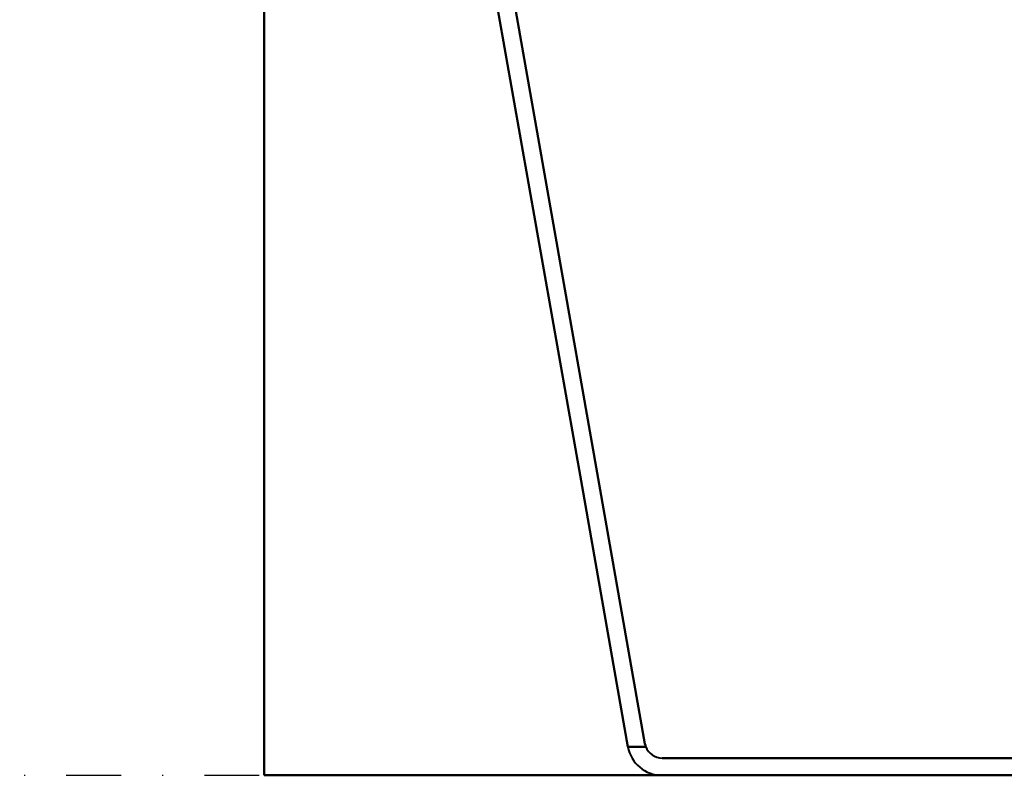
# Model space of a CAD drawing. Header units: millimetres. Extents: x -1087 to 1688, y -120 to 1046.
# Tile 1 of 78: x -613 to -499, y 0 to 87. Entities that reach past the tile are written whole.
import ezdxf

# ---------------------------------------------------------------- set-up
doc = ezdxf.new("R2010")
doc.units = ezdxf.units.MM
doc.linetypes.add('Tiret point', pattern=[15.875, 6.35, -4.7625, 0, -4.7625])
for name, color, linetype, lineweight in [('A-FLOR-LEVL', 51, 'Continuous', 30), ('A-GENM', 13, 'Continuous', 40), ('G-IMPT', 8, 'Continuous', 40)]:
    doc.layers.add(name, color=color, linetype=linetype, lineweight=lineweight)

# ---------------------------------------------------------------- blocks, each defined once
blk = doc.blocks.new('Maintenance r21 - Maintenance r21-755170-Arrière')
at = {"layer": 'A-GENM'}
for p, q in [((-585, 0), (-585, 973.37)), ((-585, 973.37), (-585, 0)), ((585, 0), (-585, 0)), ((-585, 0), (585, 0))]:
    blk.add_line(p, q, dxfattribs=at)
blk = doc.blocks.new('NEXA 1000 CALQUES_dwg-755156-Arrière')
at = {"layer": 'G-IMPT', "flags": 128}
for points in [[(-564.17, 123.68), (-558.87, 93.58), (-553.56, 63.49), (-548.25, 33.4), (-542.95, 3.31)], [(-542.95, 3.31), (-548.25, 33.4), (-553.56, 63.49), (-558.87, 93.58), (-564.17, 123.68)], [(-564.17, 123.68), (-558.87, 93.58), (-553.56, 63.49), (-548.25, 33.4), (-542.95, 3.31)], [(-542.95, 3.31), (-548.25, 33.4), (-553.56, 63.49), (-558.87, 93.58), (-564.17, 123.68)], [(-562.14, 123.68), (-556.85, 93.67), (-551.56, 63.67), (-546.27, 33.66), (-540.98, 3.65)], [(-540.98, 3.65), (-546.27, 33.66), (-551.56, 63.67), (-556.85, 93.67), (-562.14, 123.68)], [(-540.98, 3.65), (-546.27, 33.66), (-551.56, 63.67), (-556.85, 93.67), (-562.14, 123.68)], [(-562.14, 123.68), (-556.85, 93.67), (-551.56, 63.67), (-546.27, 33.66), (-540.98, 3.65)], [(-540.88, 3.31), (-541.4, 3.31), (-541.92, 3.31), (-542.43, 3.31), (-542.95, 3.31)], [(-542.95, 3.31), (-542.43, 3.31), (-541.92, 3.31), (-541.4, 3.31), (-540.88, 3.31)], [(-542.95, 3.31), (-542.43, 3.31), (-541.92, 3.31), (-541.4, 3.31), (-540.88, 3.31)], [(-540.88, 3.31), (-541.4, 3.31), (-541.92, 3.31), (-542.43, 3.31), (-542.95, 3.31)], [(-426.43, 2), (-454.57, 2), (-482.72, 2), (-510.86, 2), (-539.01, 2)], [(-539.01, 2), (-510.86, 2), (-482.72, 2), (-454.57, 2), (-426.43, 2)], [(-426.43, 2), (-454.57, 2), (-482.72, 2), (-510.86, 2), (-539.01, 2)], [(-539.01, 2), (-510.86, 2), (-482.72, 2), (-454.57, 2), (-426.43, 2)], [(-539.01, 0), (-510.86, 0), (-482.72, 0), (-454.57, 0), (-426.43, 0)], [(-426.43, 0), (-454.57, 0), (-482.72, 0), (-510.86, 0), (-539.01, 0)], [(-539.01, 0), (-510.86, 0), (-482.72, 0), (-454.57, 0), (-426.43, 0)], [(-426.43, 0), (-454.57, 0), (-482.72, 0), (-510.86, 0), (-539.01, 0)]]:
    blk.add_lwpolyline(points, dxfattribs=at)
at = {"layer": 'G-IMPT'}
for radius, start in [(4, 190), (4, 190), (4, 190), (4, 190), (2, 200.322), (2, 200.322), (2, 200.322), (2, 200.322)]:
    blk.add_arc((-539.01, 4), radius, start, 270, dxfattribs=at)
for points in [[(-540.98, 3.65), (-540.97, 3.59), (-540.94, 3.48), (-540.9, 3.36), (-540.88, 3.31)], [(-540.88, 3.31), (-540.9, 3.36), (-540.94, 3.48), (-540.97, 3.59), (-540.98, 3.65)], [(-540.88, 3.31), (-540.9, 3.36), (-540.94, 3.48), (-540.97, 3.59), (-540.98, 3.65)], [(-540.98, 3.65), (-540.97, 3.59), (-540.94, 3.48), (-540.9, 3.36), (-540.88, 3.31)]]:
    blk.add_open_spline(points, degree=3, dxfattribs=at)

msp = doc.modelspace()

# ---------------------------------------------------------------- linework, layer by layer
at = {"layer": 'A-FLOR-LEVL', "linetype": 'Tiret point'}
msp.add_line((-1087.15, 0), (1447.78, 0), dxfattribs=at)

# ---------------------------------------------------------------- block references
at = {"layer": 'A-GENM'}
msp.add_blockref('Maintenance r21 - Maintenance r21-755170-Arrière', (0, 0), dxfattribs=at)
at = {"layer": 'G-IMPT'}
msp.add_blockref('NEXA 1000 CALQUES_dwg-755156-Arrière', (0, 0), dxfattribs=at)

doc.saveas('drawing.dxf')
